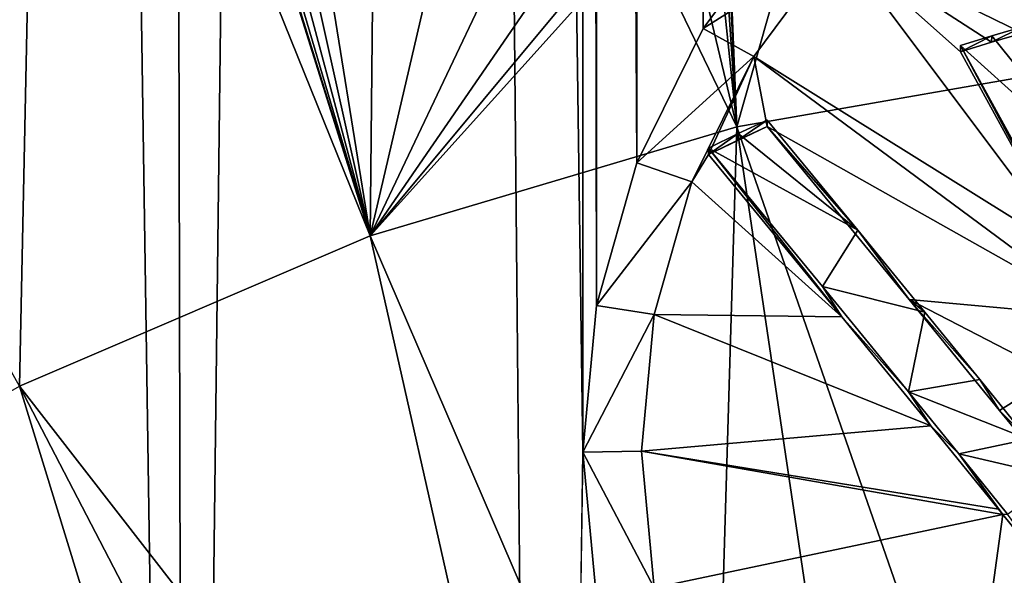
# Model space of a CAD drawing. Header units: metres. Extents: x -24 to 24, y -256 to 25.
# Tile 100 of 256: x -6.97 to -2.33, y -222.74 to -220.12. Entities that reach past the tile are written whole.
import ezdxf

# ---------------------------------------------------------------- set-up
doc = ezdxf.new("R2010")
doc.units = ezdxf.units.M
doc.layers.add('solid_DOMO_KURZ_SW0002', color=7, linetype='CONTINUOUS')

msp = doc.modelspace()

# ---------------------------------------------------------------- linework, layer by layer
at = {"layer": 'solid_DOMO_KURZ_SW0002'}
for points in [[(-6.192926, -233.818314, 177.320801), (-5.24638, -156.202515, 152.854385), (-6.354603, -156.995651, 153.097626)], [(-6.192926, -233.818314, 177.320801), (-4.504562, -234.499802, 177.545258), (-5.24638, -156.202515, 152.854385)], [(-4.316981, -222.159668, 173.655304), (-5.24638, -156.202515, 152.854385), (-4.504562, -234.499802, 177.545258)], [(-4.316837, -186.013794, 162.258545), (-5.24638, -156.202515, 152.854385), (-4.316981, -222.159668, 173.655304)], [(-6.192926, -233.818314, 177.320801), (-6.354603, -156.995651, 153.097626), (-7.333496, -157.931259, 153.385452)], [(-7.770362, -232.928543, 177.028473), (-6.192926, -233.818314, 177.320801), (-7.333496, -157.931259, 153.385452)], [(-4.316837, -186.013794, 162.258545), (-4.316981, -222.159668, 173.655304), (-4.253015, -221.467941, 173.437485)], [(-4.252851, -186.705505, 162.476929), (-4.316837, -186.013794, 162.258545), (-4.253015, -221.467941, 173.437485)], [(-4.252851, -186.705505, 162.476929), (-4.253015, -221.467941, 173.437485), (-4.062641, -220.795502, 173.226303)], [(-4.062502, -187.377426, 162.689621), (-4.252851, -186.705505, 162.476929), (-4.062641, -220.795502, 173.226303)], [(-4.062502, -187.377426, 162.689621), (-4.062641, -220.795502, 173.226303), (-3.750539, -220.161819, 173.027786)], [(-3.75039, -188.010437, 162.890488), (-4.062502, -187.377426, 162.689621), (-3.750539, -220.161819, 173.027786)], [(-3.75039, -188.010437, 162.890488), (-3.750539, -220.161819, 173.027786), (-3.324414, -219.58548, 172.847641)], [(-3.663118, -218.886078, 129.402267), (-2.338575, -216.208664, 128.48526), (-3.59109, -220.624908, 130.072739)], [(-2.338575, -216.208664, 128.48526), (-1.808777, -220.313385, 129.974518), (-3.59109, -220.624908, 130.072739)], [(-2.338575, -216.208664, 128.48526), (-1.068456, -217.847504, 129.04245), (-1.808777, -220.313385, 129.974518)], [(-9.015737, -218.1931, 129.110962), (-6.879449, -217.276123, 128.821838), (-6.973394, -221.848282, 130.458466)], [(-6.879449, -217.276123, 128.821838), (-5.321038, -221.139038, 130.234833), (-6.973394, -221.848282, 130.458466)], [(-5.928668, -219.203125, 129.486603), (-5.321038, -221.139038, 130.234833), (-6.879449, -217.276123, 128.821838)], [(-3.668841, -219.021805, 129.452332), (-3.663118, -218.886078, 129.402267), (-3.59109, -220.624908, 130.072739)], [(-1.156016, -220.901459, 173.441132), (-2.042447, -218.906403, 172.650955), (-2.340475, -219.086044, 172.706894)], [(-3.692267, -219.154495, 129.501389), (-3.668841, -219.021805, 129.452332), (-3.59109, -220.624908, 130.072739)], [(-1.156016, -220.901459, 173.441132), (-2.340475, -219.086044, 172.706894), (-2.619561, -219.288651, 172.770004)], [(-3.732186, -219.281311, 129.548325), (-3.692267, -219.154495, 129.501389), (-3.59109, -220.624908, 130.072739)], [(-5.928668, -219.203125, 129.486603), (-5.882048, -219.332031, 129.533966), (-5.321038, -221.139038, 130.234833)], [(-3.856779, -219.512619, 129.63382), (-3.732186, -219.281311, 129.548325), (-3.59109, -220.624908, 130.072739)], [(-2.244783, -220.183746, 173.136292), (-2.619561, -219.288651, 172.770004), (-3.113867, -219.75621, 172.915848)], [(-1.428158, -221.070114, 173.490723), (-1.156016, -220.901459, 173.441132), (-2.619561, -219.288651, 172.770004)], [(-2.244783, -220.183746, 173.136292), (-1.428158, -221.070114, 173.490723), (-2.619561, -219.288651, 172.770004)], [(-5.882048, -219.332031, 129.533966), (-5.818611, -219.454285, 129.579559), (-5.321038, -221.139038, 130.234833)], [(-5.818611, -219.454285, 129.579559), (-5.73941, -219.567841, 129.622635), (-5.321038, -221.139038, 130.234833)], [(-4.033963, -219.707642, 129.705231), (-3.856779, -219.512619, 129.63382), (-3.59109, -220.624908, 130.072739)], [(-5.73941, -219.567841, 129.622635), (-5.646453, -219.670258, 129.66217), (-5.321038, -221.139038, 130.234833)], [(-3.113867, -219.75621, 172.915848), (-3.324414, -219.58548, 172.847641), (-3.750539, -220.161819, 173.027786)], [(-5.646453, -219.670258, 129.66217), (-5.542344, -219.759567, 129.697372), (-5.321038, -221.139038, 130.234833)], [(-4.033963, -219.707642, 129.705231), (-3.59109, -220.624908, 130.072739), (-5.321038, -221.139038, 130.234833)], [(-4.254769, -219.858337, 129.759079), (-4.033963, -219.707642, 129.705231), (-5.321038, -221.139038, 130.234833)], [(-5.542344, -219.759567, 129.697372), (-5.308198, -219.896576, 129.753387), (-5.321038, -221.139038, 130.234833)], [(-3.511972, -220.29393, 173.083923), (-3.113867, -219.75621, 172.915848), (-3.750539, -220.161819, 173.027786)], [(-2.011904, -221.229584, 173.519958), (-3.113867, -219.75621, 172.915848), (-3.511972, -220.29393, 173.083923)], [(-2.390387, -220.225952, 173.14328), (-2.244783, -220.183746, 173.136292), (-3.113867, -219.75621, 172.915848)], [(-2.536836, -220.271317, 173.150803), (-2.390387, -220.225952, 173.14328), (-3.113867, -219.75621, 172.915848)], [(-2.011904, -221.229584, 173.519958), (-2.536836, -220.271317, 173.150803), (-3.113867, -219.75621, 172.915848)], [(-4.507625, -219.956665, 129.792084), (-4.254769, -219.858337, 129.759079), (-5.321038, -221.139038, 130.234833)], [(-5.308198, -219.896576, 129.753387), (-5.0493, -219.976349, 129.788849), (-5.321038, -221.139038, 130.234833)], [(-4.77775, -219.996719, 129.802124), (-4.507625, -219.956665, 129.792084), (-5.321038, -221.139038, 130.234833)], [(-5.0493, -219.976349, 129.788849), (-4.77775, -219.996719, 129.802124), (-5.321038, -221.139038, 130.234833)], [(-2.244768, -220.153595, 173.231918), (-2.244783, -220.183746, 173.136292), (-2.390387, -220.225952, 173.14328)], [(-2.389311, -220.19548, 173.238876), (-2.244768, -220.153595, 173.231918), (-2.390387, -220.225952, 173.14328)], [(-2.389311, -220.19548, 173.238876), (-1.86229, -220.851242, 173.502716), (-2.244768, -220.153595, 173.231918)], [(-3.511972, -220.29393, 173.083923), (-3.750539, -220.161819, 173.027786), (-4.062641, -220.795502, 173.226303)], [(-2.389311, -220.19548, 173.238876), (-2.390387, -220.225952, 173.14328), (-2.536836, -220.271317, 173.150803)], [(-2.389311, -220.19548, 173.238876), (-2.536836, -220.271317, 173.150803), (-2.536821, -220.241165, 173.24646)], [(-2.389311, -220.19548, 173.238876), (-2.536821, -220.241165, 173.24646), (-1.86229, -220.851242, 173.502716)], [(-2.536821, -220.241165, 173.24646), (-2.536836, -220.271317, 173.150803), (-2.011904, -221.229584, 173.519958)], [(-2.536821, -220.241165, 173.24646), (-2.011904, -221.229584, 173.519958), (-2.202152, -220.851013, 173.485214)], [(-2.536821, -220.241165, 173.24646), (-2.202152, -220.851013, 173.485214), (-1.86229, -220.851242, 173.502716)], [(-3.803341, -220.88475, 173.269012), (-3.511972, -220.29393, 173.083923), (-4.062641, -220.795502, 173.226303)], [(-3.725267, -220.755463, 173.230896), (-3.511972, -220.29393, 173.083923), (-3.803341, -220.88475, 173.269012)], [(-3.725267, -220.755463, 173.230896), (-3.449007, -220.623474, 173.209076), (-3.511972, -220.29393, 173.083923)], [(-1.851063, -221.525116, 173.626984), (-2.011904, -221.229584, 173.519958), (-3.511972, -220.29393, 173.083923)], [(-3.449007, -220.623474, 173.209076), (-1.851063, -221.525116, 173.626984), (-3.511972, -220.29393, 173.083923)], [(-3.59109, -220.624908, 130.072739), (-1.808777, -220.313385, 129.974518), (-2.260573, -224.455139, 131.812485)], [(-3.448992, -220.593277, 173.30484), (-3.449007, -220.623474, 173.209076), (-3.586267, -220.6875, 173.21965)], [(-3.448992, -220.593277, 173.30484), (-3.586267, -220.6875, 173.21965), (-3.585128, -220.656754, 173.315353)], [(-3.022048, -221.11235, 173.521667), (-3.448992, -220.593277, 173.30484), (-3.585128, -220.656754, 173.315353)], [(-3.022048, -221.11235, 173.521667), (-3.449007, -220.623474, 173.209076), (-3.448992, -220.593277, 173.30484)], [(-5.321038, -221.139038, 130.234833), (-3.59109, -220.624908, 130.072739), (-3.716693, -224.862854, 131.94104)], [(-3.725267, -220.755463, 173.230896), (-3.586267, -220.6875, 173.21965), (-3.449007, -220.623474, 173.209076)], [(-3.585128, -220.656754, 173.315353), (-3.586267, -220.6875, 173.21965), (-3.725267, -220.755463, 173.230896)], [(-3.585128, -220.656754, 173.315353), (-3.725267, -220.755463, 173.230896), (-3.725252, -220.72525, 173.326706)], [(-3.022048, -221.11235, 173.521667), (-3.585128, -220.656754, 173.315353), (-3.725252, -220.72525, 173.326706)], [(-3.59109, -220.624908, 130.072739), (-2.996272, -224.634201, 131.868942), (-3.716693, -224.862854, 131.94104)], [(-3.59109, -220.624908, 130.072739), (-2.260573, -224.455139, 131.812485), (-2.996272, -224.634201, 131.868942)], [(-3.449007, -220.623474, 173.209076), (-2.779181, -221.439377, 173.544342), (-1.851063, -221.525116, 173.626984)], [(-3.022048, -221.11235, 173.521667), (-2.779181, -221.439377, 173.544342), (-3.449007, -220.623474, 173.209076)], [(-3.096121, -221.521072, 173.548096), (-3.725267, -220.755463, 173.230896), (-3.803341, -220.88475, 173.269012)], [(-3.725252, -220.72525, 173.326706), (-3.725267, -220.755463, 173.230896), (-3.096121, -221.521072, 173.548096)], [(-3.725252, -220.72525, 173.326706), (-3.096121, -221.521072, 173.548096), (-3.188342, -221.378189, 173.598801)], [(-3.022048, -221.11235, 173.521667), (-3.725252, -220.72525, 173.326706), (-3.188342, -221.378189, 173.598801)], [(-3.803341, -220.88475, 173.269012), (-4.062641, -220.795502, 173.226303), (-4.253015, -221.467941, 173.437485)], [(-3.980913, -221.511154, 173.465744), (-3.803341, -220.88475, 173.269012), (-4.253015, -221.467941, 173.437485)], [(-3.096121, -221.521072, 173.548096), (-3.803341, -220.88475, 173.269012), (-3.980913, -221.511154, 173.465744)], [(-2.70494, -221.500183, 173.675354), (-3.022048, -221.11235, 173.521667), (-3.188342, -221.378189, 173.598801)], [(-2.70494, -221.500183, 173.675354), (-2.779181, -221.439377, 173.544342), (-3.022048, -221.11235, 173.521667)], [(-6.973394, -221.848282, 130.458466), (-5.321038, -221.139038, 130.234833), (-4.418173, -225.139954, 132.028397)], [(-5.321038, -221.139038, 130.234833), (-3.716693, -224.862854, 131.94104), (-4.418173, -225.139954, 132.028397)], [(-3.188342, -221.378189, 173.598801), (-3.096121, -221.521072, 173.548096), (-2.782992, -221.874878, 173.792328)], [(-2.70494, -221.500183, 173.675354), (-3.188342, -221.378189, 173.598801), (-2.782992, -221.874878, 173.792328)], [(-2.779181, -221.439377, 173.544342), (-2.089062, -221.797287, 173.704422), (-1.851063, -221.525116, 173.626984)], [(-2.779181, -221.439377, 173.544342), (-2.353073, -221.962997, 173.743042), (-2.089062, -221.797287, 173.704422)], [(-2.446411, -221.817856, 173.796005), (-2.353073, -221.962997, 173.743042), (-2.779181, -221.439377, 173.544342)], [(-2.446411, -221.817856, 173.796005), (-2.779181, -221.439377, 173.544342), (-2.70494, -221.500183, 173.675354)], [(-3.980913, -221.511154, 173.465744), (-4.253015, -221.467941, 173.437485), (-4.316981, -222.159668, 173.655304)], [(-2.446411, -221.817856, 173.796005), (-2.70494, -221.500183, 173.675354), (-2.782992, -221.874878, 173.792328)], [(-4.040569, -222.155304, 173.668564), (-3.980913, -221.511154, 173.465744), (-4.316981, -222.159668, 173.655304)], [(-2.677066, -222.035355, 173.745651), (-3.980913, -221.511154, 173.465744), (-4.040569, -222.155304, 173.668564)], [(-2.677066, -222.035355, 173.745651), (-3.096121, -221.521072, 173.548096), (-3.980913, -221.511154, 173.465744)], [(-2.782992, -221.874878, 173.792328), (-3.096121, -221.521072, 173.548096), (-2.677066, -222.035355, 173.745651)], [(-2.218391, -222.099121, 173.898987), (-2.446411, -221.817856, 173.796005), (-2.782992, -221.874878, 173.792328)], [(-2.218391, -222.099121, 173.898987), (-2.353073, -221.962997, 173.743042), (-2.446411, -221.817856, 173.796005)], [(-2.353073, -221.962997, 173.743042), (-2.225007, -222.121078, 173.800537), (-2.089062, -221.797287, 173.704422)], [(-8.524063, -222.742325, 130.740356), (-6.973394, -221.848282, 130.458466), (-5.750165, -225.833572, 132.247101)], [(-6.973394, -221.848282, 130.458466), (-5.097153, -225.464066, 132.1306), (-5.750165, -225.833572, 132.247101)], [(-6.973394, -221.848282, 130.458466), (-4.418173, -225.139954, 132.028397), (-5.097153, -225.464066, 132.1306)], [(-2.782992, -221.874878, 173.792328), (-2.677066, -222.035355, 173.745651), (-2.544759, -222.168304, 173.901291)], [(-2.218391, -222.099121, 173.898987), (-2.782992, -221.874878, 173.792328), (-2.544759, -222.168304, 173.901291)], [(-2.218391, -222.099121, 173.898987), (-2.225007, -222.121078, 173.800537), (-2.353073, -221.962997, 173.743042)], [(-2.357837, -222.429443, 173.888809), (-2.677066, -222.035355, 173.745651), (-4.040569, -222.155304, 173.668564)], [(-2.544759, -222.168304, 173.901291), (-2.677066, -222.035355, 173.745651), (-2.357837, -222.429443, 173.888809)], [(-2.074301, -222.277374, 173.962402), (-2.218391, -222.099121, 173.898987), (-2.544759, -222.168304, 173.901291)], [(-4.252995, -222.851379, 173.873688), (-4.316981, -222.159668, 173.655304), (-4.504562, -234.499802, 177.545258)], [(-3.980942, -222.7995, 173.871948), (-4.040569, -222.155304, 173.668564), (-4.316981, -222.159668, 173.655304)], [(-3.980942, -222.7995, 173.871948), (-4.316981, -222.159668, 173.655304), (-4.252995, -222.851379, 173.873688)], [(-2.337607, -222.454498, 173.897659), (-4.040569, -222.155304, 173.668564), (-3.980942, -222.7995, 173.871948)], [(-2.337607, -222.454498, 173.897659), (-2.357837, -222.429443, 173.888809), (-4.040569, -222.155304, 173.668564)], [(-2.544759, -222.168304, 173.901291), (-2.357837, -222.429443, 173.888809), (-2.337607, -222.454498, 173.897659)], [(-2.544759, -222.168304, 173.901291), (-2.337607, -222.454498, 173.897659), (-2.314957, -222.452408, 174.003067)], [(-2.074301, -222.277374, 173.962402), (-2.544759, -222.168304, 173.901291), (-2.314957, -222.452408, 174.003067)], [(-2.3843, -222.797211, 173.998184), (-2.337607, -222.454498, 173.897659), (-3.980942, -222.7995, 173.871948)], [(-2.083436, -222.769791, 174.00679), (-2.337607, -222.454498, 173.897659), (-2.3843, -222.797211, 173.998184)], [(-2.314957, -222.452408, 174.003067), (-2.337607, -222.454498, 173.897659), (-2.083436, -222.769791, 174.00679)]]:
    msp.add_3dface(points, dxfattribs=at)

doc.saveas('drawing.dxf')
